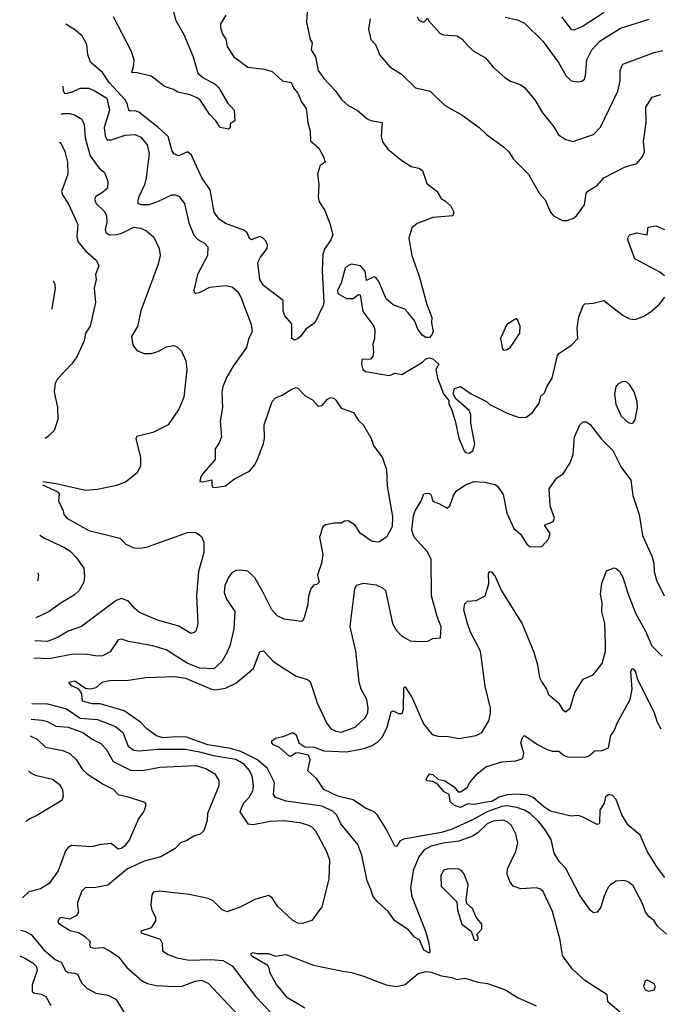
# Model space of a CAD drawing. Extents: x 1443846 to 1577407, y 839182 to 927291.
# Tile 103 of 256: x 1446005 to 1449711, y 881611 to 887309. Entities that reach past the tile are written whole.
import ezdxf

# ---------------------------------------------------------------- set-up
doc = ezdxf.new("R2010")
doc.units = 0

msp = doc.modelspace()

# ---------------------------------------------------------------- linework, layer by layer
at = {"layer": '0CON20XD'}
for points in [[(1446882.3, 887405), (1446907.5, 887305), (1446955, 887223.1), (1447009.2, 887095), (1447035, 887000), (1447064, 886975), (1447135.3, 886935.3), (1447157.8, 886915), (1447208.2, 886828.2), (1447246, 886785), (1447250, 886725), (1447223.6, 886706.4), (1447222.5, 886685), (1447213.6, 886676.4), (1447165, 886684.5), (1447140.6, 886725), (1447102.7, 886762.7), (1447051.2, 886841.2), (1447035, 886855.6), (1446991.2, 886875), (1446920.9, 886890.9), (1446895, 886906), (1446843, 886923), (1446813.8, 886945), (1446765, 886982.5), (1446685, 887002), (1446653, 887003), (1446664.3, 887035.7), (1446666.4, 887075), (1446651.2, 887125), (1446547.3, 887325)], [(1447668.6, 887355), (1447664.5, 887295), (1447685.4, 887195.4), (1447696.4, 887175), (1447691.8, 887135), (1447715.7, 887095), (1447732.2, 887015), (1447765, 886969.2), (1447830.5, 886900.5), (1447869.4, 886845), (1447905, 886812.5), (1447957.1, 886785), (1448015.7, 886735.7), (1448036.6, 886726.6), (1448101.2, 886715), (1448095.8, 886635), (1448105, 886603.3), (1448135, 886560), (1448215, 886494.2), (1448269.5, 886459.5), (1448315, 886450), (1448335, 886437.5), (1448361.2, 886361.2), (1448417.7, 886317.7), (1448442.5, 886275), (1448469.3, 886259.3), (1448499.3, 886229.3), (1448516.4, 886196.4), (1448510, 886175), (1448395, 886164.2), (1448305, 886130.8), (1448274.2, 886105), (1448256.9, 886045), (1448274.5, 885944.5), (1448315.8, 885825), (1448361.2, 885661.2), (1448390, 885585), (1448387.5, 885555), (1448397.5, 885505), (1448390, 885485), (1448375, 885470), (1448355, 885470), (1448333.6, 885483.6), (1448309.3, 885519.3), (1448288.8, 885568.8), (1448251.2, 885615), (1448232.5, 885635), (1448165, 885660), (1448125, 885693.3), (1448082.5, 885795), (1448065, 885818), (1448055, 885820.8), (1448010.7, 885800.7), (1448003.9, 885853.9), (1447976.7, 885885), (1447925, 885894.2), (1447905, 885887.5), (1447888, 885872), (1447864.7, 885785), (1447843.1, 885745), (1447845.5, 885725.5), (1447895, 885696), (1447935, 885696), (1447965, 885718.8), (1447975, 885717.5), (1447989.7, 885619.7), (1448053.3, 885535), (1448058.8, 885515), (1448058, 885465), (1448047.7, 885432.3), (1448052.2, 885385), (1448047.8, 885362.2), (1448034.4, 885345.6), (1447985, 885343.3), (1447981.9, 885315), (1447990, 885285), (1448005, 885274.2), (1448131.7, 885251.7), (1448145, 885250), (1448175, 885263.3), (1448215, 885256.2), (1448335, 885327.5), (1448355, 885347.5), (1448375, 885353.3), (1448396.1, 885346.1), (1448430, 885315), (1448412.5, 885285), (1448422.5, 885235), (1448456.7, 885145), (1448487.5, 885105), (1448487.5, 885085), (1448503.3, 885055), (1448525, 884987.5), (1448545, 884886.7), (1448576, 884815), (1448585, 884804), (1448605, 884801.4), (1448625.8, 884815), (1448637.8, 884852.2), (1448614.3, 884975), (1448615.8, 885025), (1448605, 885046.7), (1448527.5, 885115), (1448513.3, 885145), (1448520, 885175), (1448555, 885187.5), (1448617.5, 885145), (1448705, 885100), (1448725, 885082.5), (1448825, 885032), (1448895, 885006.2), (1448935, 885010), (1448970, 885035), (1449010.6, 885089.4), (1449020.3, 885129.7), (1449040.8, 885149.2), (1449054.2, 885185), (1449085.5, 885234.5), (1449115.8, 885365), (1449125, 885378), (1449159.1, 885400.9), (1449196.7, 885425), (1449233.3, 885465), (1449230, 885525), (1449240, 885590), (1449264, 885655), (1449274.3, 885665.7), (1449325, 885668.8), (1449385, 885683.8), (1449496.8, 885596.8), (1449535, 885577.5), (1449565, 885574.4), (1449615, 885593.1), (1449653, 885617), (1449707.2, 885662.8), (1449737.4, 885702.6)], [(1449140, 887325), (1449195, 887252.2), (1449215, 887251.5), (1449265, 887274.6), (1449386.3, 887353.7)], [(1447197.5, 887335), (1447167.5, 887285), (1447166.2, 887265), (1447178, 887225), (1447197.1, 887197.1), (1447205, 887153.3), (1447243.8, 887095), (1447325, 887034.4), (1447422.1, 887022.1), (1447465, 887010), (1447525, 886955.8), (1447576, 886945), (1447589.2, 886915), (1447613.4, 886883.4), (1447635, 886833.8), (1447662.5, 886795), (1447672, 886715), (1447686.2, 886665), (1447688.3, 886608.3), (1447735.8, 886565.8), (1447763.3, 886515), (1447772.5, 886485), (1447744.3, 886465.7), (1447727.5, 886415), (1447735.6, 886355), (1447732.1, 886282.1), (1447738.6, 886255), (1447770, 886205), (1447799.7, 886129.7), (1447816.2, 886065), (1447806, 886035), (1447767.9, 885982.1), (1447759.1, 885950.9), (1447755.3, 885855), (1447763.8, 885675), (1447760, 885655), (1447712, 885555), (1447660.7, 885519.3), (1447628.8, 885475), (1447612.5, 885462.5), (1447595, 885454.3), (1447578.8, 885465), (1447579.3, 885549.3), (1447538.8, 885595), (1447530, 885625), (1447530, 885685), (1447415, 885771.5), (1447394.5, 885805), (1447382.9, 885905), (1447397.5, 885935), (1447437.1, 885985), (1447439.4, 886005), (1447431.9, 886025), (1447414.2, 886045), (1447395, 886054.4), (1447345, 886035.8), (1447335, 886043.3), (1447321.9, 886075), (1447301.7, 886091.7), (1447195, 886130.3), (1447158.2, 886155), (1447130.9, 886195), (1447106.5, 886325), (1447058.7, 886395), (1447000, 886525), (1446975, 886544), (1446925, 886522.2), (1446900.7, 886530.7), (1446887.9, 886547.9), (1446863.2, 886633.2), (1446805.5, 886685.5), (1446695, 886774.7), (1446675, 886782.4), (1446645, 886780), (1446635.8, 886785), (1446627.1, 886825), (1446615.7, 886845.7), (1446523.6, 886945), (1446485, 887004.4), (1446414, 887064), (1446398.8, 887108.8), (1446393.8, 887165), (1446366.9, 887215), (1446325, 887251.5), (1446271.5, 887283.1)], [(1448032.5, 887315), (1448022.5, 887255), (1448037.1, 887195), (1448064.2, 887165), (1448088.6, 887105), (1448145.7, 887035.7), (1448213.4, 886993.4), (1448295, 886915.8), (1448380, 886895), (1448462, 886815), (1448565, 886756.7), (1448664.2, 886685), (1448706.2, 886645), (1448805, 886574.2), (1448834, 886545), (1448862.6, 886502.6), (1448948.8, 886415), (1449011.2, 886305), (1449045, 886267.5), (1449076.2, 886195), (1449093.8, 886175), (1449145, 886146.7), (1449173, 886147), (1449208.3, 886161.7), (1449225.9, 886174.1), (1449272.7, 886237.3), (1449283.1, 886305), (1449292.1, 886317.9), (1449345, 886350), (1449385, 886394), (1449505, 886456), (1449575, 886478), (1449606.6, 886513.4), (1449619.4, 886545), (1449614.4, 886605), (1449629.1, 886715), (1449627.8, 886802.2), (1449665, 886861.2), (1449715, 886876.9)], [(1448304.3, 887325), (1448315, 887306.7), (1448335, 887296.7), (1448345, 887297.5), (1448365, 887317.5), (1448372, 887302), (1448435, 887231.4), (1448455, 887222.5), (1448535.5, 887215.5), (1448565, 887196.2), (1448593.3, 887163.3), (1448629.3, 887129.3), (1448699.5, 887089.5), (1448745, 887034), (1448811.2, 886975), (1448845, 886954.2), (1448905, 886932), (1448925, 886916), (1448985.8, 886845), (1449030.2, 886770.2), (1449095, 886688.8), (1449123.1, 886643.1), (1449165, 886615.6), (1449205, 886604.4), (1449325, 886644.4), (1449365, 886688), (1449465.5, 886895), (1449479.6, 886955), (1449479.5, 887015), (1449495, 887052.5), (1449675, 887120), (1449725, 887131.1)], [(1448813.6, 887323.6), (1448885, 887309.2), (1448925, 887289.2), (1449032, 887185), (1449122.2, 887062.2), (1449165, 886986), (1449195.8, 886955.8), (1449235, 886949.2), (1449256.6, 886953.4), (1449272, 886965), (1449279.4, 886985), (1449286.8, 887076.8), (1449315.5, 887135), (1449360.5, 887185), (1449480.5, 887259.5), (1449647.7, 887312.3)], [(1446254.1, 886925.5), (1446256.9, 886896.9), (1446264.4, 886884.4), (1446273, 886883), (1446307.9, 886892.1), (1446357.7, 886912.3), (1446402.3, 886912.3), (1446435, 886900.3), (1446510, 886855), (1446523.8, 886785), (1446494.7, 886685), (1446499.2, 886635), (1446511.4, 886615), (1446535, 886614.1), (1446615, 886641.8), (1446672.5, 886645), (1446705, 886628.9), (1446741.8, 886585), (1446753.6, 886535), (1446736.7, 886395), (1446727.1, 886352.9), (1446693.5, 886285), (1446687.1, 886255), (1446691.2, 886245), (1446709.1, 886239.1), (1446755, 886240.4), (1446805, 886256.6), (1446885, 886296.5), (1446905, 886296.7), (1446925, 886288.6), (1446958.1, 886245), (1446983.5, 886133.5), (1447012.3, 886062.3), (1447035, 886036.9), (1447075, 886015.8), (1447094.1, 885994.1), (1447092.5, 885945), (1447033.3, 885835), (1447012.9, 885745), (1447015, 885732.5), (1447025, 885726.2), (1447045, 885730.6), (1447105, 885761.5), (1447195, 885770.9), (1447235, 885762.9), (1447266, 885736), (1447285, 885703.8), (1447344.5, 885545), (1447349.6, 885505), (1447329.6, 885460.4), (1447317.3, 885412.7), (1447239.5, 885305), (1447199.1, 885235), (1447180.8, 885185), (1447174.6, 885155), (1447177.5, 885065), (1447164.5, 884985), (1447173.1, 884895), (1447159.8, 884860.2), (1447135.8, 884825), (1447136.3, 884763.7), (1447070.3, 884689.7), (1447052.5, 884665), (1447047.1, 884637.1), (1447065, 884634.4), (1447115.9, 884645.9), (1447117.5, 884615), (1447123.3, 884603.3), (1447135, 884602.5), (1447195, 884610.8), (1447247.9, 884652.1), (1447335, 884695.8), (1447365, 884734), (1447385, 884773.8), (1447415, 884856.7), (1447421.1, 884885), (1447420, 884965), (1447465, 885100), (1447485, 885121.9), (1447524.3, 885135.7), (1447575, 885168.8), (1447605, 885180), (1447615.9, 885175.9), (1447654.4, 885134.4), (1447699.5, 885109.5), (1447732.3, 885072.3), (1447755, 885077.5), (1447785, 885112.5), (1447805, 885122.5), (1447825, 885116.7), (1447835, 885106.7), (1447865, 885062), (1447936.1, 885036.1), (1447965, 884990), (1447995, 884962.5), (1448038, 884885), (1448052, 884845), (1448103.6, 884773.6), (1448127.8, 884705), (1448130.5, 884610.5), (1448162.7, 884435), (1448159.6, 884375), (1448126.9, 884315), (1448082.5, 884285), (1448045, 884290), (1447975, 884338.6), (1447945, 884384.2), (1447905, 884410), (1447885, 884408), (1447865, 884396), (1447825, 884395.8), (1447775, 884385.8), (1447758.8, 884375), (1447738.9, 884315), (1447759.2, 884215), (1447750.8, 884165), (1447727.5, 884095), (1447737.1, 884055), (1447725, 884040), (1447704.1, 884035.9), (1447690, 884015), (1447675, 883972.5), (1447672.6, 883927.4), (1447652.7, 883855), (1447645, 883834), (1447635, 883826), (1447535, 883840), (1447495, 883859.2), (1447463.6, 883895), (1447414.4, 883995), (1447365, 884078.6), (1447325, 884118.1), (1447284.3, 884124.3), (1447258.3, 884121.7), (1447235, 884110), (1447215, 884085.8), (1447191.8, 884035), (1447187.3, 883995), (1447202.1, 883955), (1447250, 883885), (1447243.1, 883785), (1447220.6, 883685), (1447204.4, 883645), (1447174.4, 883595), (1447127.6, 883552.4), (1447045, 883556), (1446973.1, 883585), (1446852.2, 883662.2), (1446774.6, 883685.4), (1446635, 883710), (1446595, 883724.5), (1446575, 883720), (1446528.7, 883651.3), (1446485, 883628.4), (1446455, 883625.3), (1446395, 883635.3), (1446312.1, 883637.9), (1446175, 883610.7), (1446087.2, 883614.3)], [(1446245.4, 886763.4), (1446256.4, 886766.4), (1446295.8, 886765.8), (1446326.8, 886756.8), (1446363.7, 886733.7), (1446377.8, 886702.2), (1446384.7, 886625), (1446412, 886522), (1446462.2, 886452.2), (1446496.2, 886425), (1446515.7, 886375), (1446512.5, 886335), (1446485, 886309.4), (1446445, 886285.8), (1446438.7, 886271.3), (1446446.7, 886245), (1446495, 886198.8), (1446507.8, 886175), (1446509.3, 886135), (1446500.5, 886095), (1446505.5, 886075.5), (1446524.7, 886064.7), (1446565, 886065.3), (1446596.2, 886073.8), (1446665, 886108.7), (1446705, 886102.9), (1446738.1, 886088.1), (1446780.2, 886050.2), (1446812.2, 885985), (1446816.9, 885945), (1446805.7, 885895), (1446705.8, 885625), (1446686.6, 885533.4), (1446651.2, 885475), (1446660, 885425), (1446682.5, 885395), (1446725, 885378), (1446765, 885378), (1446805, 885388.8), (1446855, 885416.2), (1446895, 885423.8), (1446915.8, 885415.8), (1446940.5, 885390.5), (1446966.7, 885335), (1446972, 885285), (1446954.4, 885125.6), (1446925.5, 885054.5), (1446865, 884964), (1446775, 884920), (1446682, 884898), (1446676.7, 884885), (1446704, 884775), (1446704.2, 884725), (1446682.5, 884685), (1446616.6, 884633.4), (1446565, 884613.3), (1446455, 884591.4), (1446385, 884585.6), (1446216.2, 884623.8), (1446138.5, 884634)], [(1446235.9, 886600.2), (1446242.5, 886595), (1446265.8, 886545.8), (1446281.1, 886485), (1446283.6, 886415), (1446247.6, 886315), (1446252.8, 886295), (1446286.2, 886245), (1446340.5, 886125), (1446335.3, 886055), (1446341.3, 886025), (1446385, 885971.4), (1446448.8, 885915), (1446463.8, 885885), (1446444.2, 885835), (1446446.9, 885805), (1446436.9, 885755), (1446442.7, 885672.7), (1446413.3, 885535), (1446386.7, 885495), (1446378.3, 885451.7), (1446332.9, 885355), (1446305, 885316.2), (1446225, 885232.5), (1446210, 885205), (1446204.1, 885155.9), (1446224, 885065), (1446226, 884995), (1446205, 884931.2), (1446171.7, 884898.3), (1446151.7, 884885.1)], [(1449735, 885827.5), (1449708.6, 885848.6), (1449563.8, 885925), (1449525, 886030), (1449524.1, 886045.9), (1449532.5, 886065), (1449575, 886076.4), (1449635.7, 886064.3), (1449640.9, 886109.1), (1449685, 886115.6), (1449735.4, 886095.4)], [(1446199.4, 885799), (1446205.5, 885785.5), (1446210, 885755), (1446191.3, 885637.8), (1446191.1, 885635)], [(1448805, 885397.5), (1448825, 885400), (1448845, 885413.3), (1448899.2, 885495), (1448900.6, 885535), (1448885, 885573.3), (1448875, 885578.8), (1448823.3, 885545), (1448786.7, 885465), (1448797.5, 885405), (1448805, 885397.5)], [(1449545, 884972), (1449555, 884976.2), (1449566.5, 884993.5), (1449578.9, 885065), (1449577.4, 885097.4), (1449559.2, 885155), (1449535, 885196.2), (1449515, 885213.8), (1449495, 885216), (1449465, 885200), (1449454, 885185), (1449445.7, 885145), (1449453.1, 885085), (1449484.3, 885015), (1449525, 884977.5), (1449545, 884972)], [(1449485, 881560), (1449408, 881625), (1449403.8, 881665), (1449275, 881749.4), (1449204.2, 881815), (1449145, 881893.3), (1449132, 881982), (1449088.3, 882148.3), (1449033.6, 882263.6), (1449017.6, 882277.6), (1448995, 882285.4), (1448905, 882279.4), (1448860, 882295), (1448841.1, 882321.1), (1448825.5, 882365), (1448827.9, 882395), (1448875.5, 882495), (1448886.9, 882545), (1448875.4, 882595), (1448850, 882645), (1448830, 882665), (1448805, 882677.2), (1448745, 882671), (1448710.4, 882655), (1448655.8, 882604.2), (1448625, 882584.2), (1448545, 882556.2), (1448455, 882544.4), (1448385, 882526.3), (1448345.8, 882504.2), (1448314.8, 882465.2), (1448280.9, 882385), (1448265.4, 882284.6), (1448274.7, 882235), (1448353.6, 882033.6), (1448372.9, 881965), (1448378.8, 881915), (1448375, 881907.5), (1448344.1, 881924.1), (1448318, 881985), (1448289.7, 881999.7), (1448255, 882041.2), (1448176, 882095), (1448137.4, 882147.4), (1448074.7, 882204.7), (1448050.9, 882235), (1448036.5, 882275), (1448015.5, 882325), (1447984.5, 882475), (1447961.1, 882535), (1447862.7, 882655), (1447839.2, 882705), (1447817.8, 882727.8), (1447755, 882758.7), (1447547.5, 882787.5), (1447485, 882807.8), (1447472.5, 882825), (1447480, 882895), (1447438, 882975), (1447380.5, 883025), (1447285, 883073.5), (1447225, 883091.3), (1447093.1, 883113.1), (1446965, 883159), (1446885, 883157.2), (1446835, 883154.1), (1446796.7, 883165), (1446740.6, 883205), (1446703.3, 883243.3), (1446610.2, 883310.2), (1446469.7, 883349.7), (1446425, 883349.6), (1446367.5, 883365), (1446364.2, 883405), (1446355.5, 883425.5), (1446345, 883437.5), (1446304.3, 883454.3), (1446290, 883475), (1446325, 883483.1), (1446385, 883441.4), (1446412.9, 883437.1), (1446447.5, 883445), (1446482.5, 883475), (1446525, 883485.7), (1446635, 883487.5), (1446735, 883502), (1446902.7, 883507.3), (1446965, 883498.2), (1447114.8, 883434.8), (1447135, 883432), (1447195, 883440.7), (1447255, 883470.4), (1447357.5, 883555), (1447395, 883653.8), (1447415, 883656), (1447475, 883592.2), (1447605, 883510.5), (1447670.9, 883490.9), (1447685, 883478.6), (1447726.8, 883355), (1447780.1, 883240.1), (1447804.8, 883204.8), (1447835, 883191.2), (1447865, 883186.2), (1447945, 883214.5), (1448005, 883270), (1448019.4, 883300.6), (1448022, 883325), (1448013.8, 883375), (1447981.2, 883435), (1447969.4, 883475), (1447950.6, 883655), (1447917.8, 883795), (1447923.6, 883846.4), (1447944.4, 884015), (1447952.7, 884037.3), (1447995, 884047.5), (1448067.9, 884037.9), (1448105, 884022), (1448122, 884005), (1448161.9, 883815), (1448184.3, 883775), (1448214.5, 883744.5), (1448265, 883715.6), (1448325, 883710.5), (1448367, 883713), (1448395, 883728.8), (1448438.8, 883731.2), (1448444.4, 883795), (1448419.6, 883855), (1448388.4, 883975), (1448386.5, 884185), (1448365, 884229.5), (1448287.1, 884315), (1448274.1, 884355), (1448282.8, 884437.2), (1448292.2, 884467.8), (1448327.5, 884525), (1448343.3, 884565), (1448359.3, 884569.3), (1448375, 884566.7), (1448385, 884556.7), (1448395, 884522.5), (1448430.3, 884510.3), (1448477.7, 884482.3), (1448493.8, 884495), (1448514.4, 884555), (1448529.6, 884580.4), (1448585, 884617.5), (1448635, 884636.4), (1448695, 884633.6), (1448755, 884620), (1448769.4, 884609.4), (1448802, 884562), (1448822.7, 884452.7), (1448864, 884365), (1448901.7, 884331.7), (1448940, 884275), (1448959.3, 884259.3), (1449025, 884260), (1449065, 884302.5), (1449074, 884335), (1449041.2, 884385), (1449091.2, 884405), (1449099.2, 884425), (1449074.4, 884495), (1449067.5, 884595), (1449112.4, 884657.6), (1449149.1, 884680.9), (1449190, 884745), (1449207.5, 884795), (1449214, 884895), (1449235, 884937.5), (1449245.9, 884964.1), (1449265, 884981.2), (1449285, 884981.2), (1449305, 884966), (1449371.2, 884881.2), (1449435.8, 884815.8), (1449485, 884720), (1449541.4, 884645), (1449553.1, 884555), (1449588.5, 884445), (1449608.9, 884325), (1449663.1, 884205), (1449672.9, 884165), (1449675.6, 884115), (1449690, 884065), (1449734.5, 883975)], [(1446137.6, 884616.8), (1446204.2, 884585.8), (1446227.5, 884575), (1446232.5, 884565), (1446230, 884525), (1446256.4, 884466.4), (1446260, 884445), (1446277.5, 884425), (1446405, 884352.5), (1446585, 884308.9), (1446618.8, 884275), (1446665, 884252.5), (1446705, 884250.6), (1446745, 884259.1), (1446975, 884341.8), (1447022.6, 884342.6), (1447057.6, 884317.6), (1447070.8, 884285), (1447070, 884225), (1447040.5, 884115), (1447028.9, 883975), (1447035.5, 883815), (1447026.9, 883775), (1447015, 883762), (1446995, 883757.5), (1446925, 883798.9), (1446803.3, 883833.3), (1446698.9, 883878.9), (1446670.9, 883900.9), (1446635, 883944.4), (1446595, 883959.1), (1446562.3, 883947.7), (1446362.4, 883797.6), (1446285, 883770), (1446228, 883735), (1446165, 883710.8), (1446091.9, 883714.4)], [(1446122.2, 884326), (1446149, 884309), (1446265, 884254.5), (1446294.6, 884234.6), (1446334.3, 884195), (1446375.5, 884135.5), (1446380.6, 884085), (1446375.6, 884055), (1446349.4, 884005), (1446320.8, 883979.2), (1446244.4, 883935), (1446175.3, 883884.7), (1446098.1, 883847.2)], [(1446110.7, 884107.7), (1446114.3, 884095), (1446110.6, 884065), (1446108.1, 884060)], [(1449747.9, 882017.9), (1449694.2, 882064.2), (1449675, 882094.2), (1449645, 882118.8), (1449626.4, 882145), (1449608.7, 882195), (1449555, 882295.8), (1449525, 882320.8), (1449505, 882327.5), (1449455, 882322.9), (1449425.4, 882304.6), (1449408.1, 882285), (1449386.9, 882236.9), (1449366.3, 882173.7), (1449345.7, 882144.3), (1449325, 882141.2), (1449305, 882156.2), (1449244, 882244), (1449165, 882398), (1449128.6, 882435), (1449097.5, 882485), (1449080, 882565), (1449045, 882620), (1449009.6, 882665), (1448957.7, 882715), (1448925, 882735.2), (1448880.3, 882750.3), (1448825, 882759.1), (1448795, 882755.1), (1448709.3, 882725), (1448625, 882678.1), (1448506.2, 882623.8), (1448445.3, 882604.7), (1448225, 882567.5), (1448204.6, 882555.4), (1448185, 882524), (1448175, 882526.7), (1448129.3, 882619.3), (1448075.4, 882705.4), (1448055.8, 882725), (1448005, 882745.5), (1447935, 882794.6), (1447845, 882815.4), (1447764.2, 882855), (1447725, 882916.7), (1447672.6, 882962.6), (1447684.7, 883025), (1447675, 883052.7), (1447613.6, 883066.4), (1447601.2, 883065), (1447575, 883046.7), (1447565, 883047.5), (1447507.3, 883097.3), (1447472.7, 883112.7), (1447463.8, 883125), (1447463.8, 883135), (1447485, 883150.6), (1447535, 883162.5), (1447585, 883183.3), (1447605, 883170), (1447619.4, 883125), (1447655, 883100.5), (1447711.3, 883098.7), (1447765, 883077.6), (1447895, 883072.4), (1447998.4, 883091.6), (1448045, 883109.2), (1448078.3, 883131.7), (1448105, 883160), (1448131.8, 883215), (1448155, 883303.3), (1448165, 883310), (1448196.4, 883293.6), (1448217.5, 883295), (1448225, 883320), (1448226.7, 883443.3), (1448235, 883448.8), (1448275.5, 883385), (1448340.8, 883235), (1448392.2, 883172.2), (1448425, 883162.5), (1448485, 883161.8), (1448545, 883150), (1448645, 883167.3), (1448678, 883185), (1448718.7, 883251.3), (1448729.3, 883295), (1448728.1, 883325), (1448697.8, 883452.2), (1448671.6, 883655), (1448613.6, 883765), (1448595.6, 883815), (1448574.2, 883895), (1448580.5, 883929.5), (1448595, 883943.3), (1448645, 883947.5), (1448698, 883975), (1448719.1, 884045), (1448717.1, 884105), (1448725, 884115.5), (1448735, 884113.6), (1448756.8, 884086.8), (1448793.4, 884003.4), (1448913, 883813), (1448979.3, 883649.3), (1449000.9, 883575), (1449013, 883503), (1449025, 883476.2), (1449052.9, 883435), (1449064.5, 883404.5), (1449124.2, 883354.2), (1449145, 883317.5), (1449163.6, 883303.6), (1449188.8, 883325), (1449216.2, 883415), (1449265, 883492.5), (1449322.3, 883517.7), (1449375, 883582.5), (1449393.3, 883655), (1449394.5, 883695), (1449390.9, 883815), (1449373.5, 883885), (1449375.6, 883935), (1449364.6, 883984.6), (1449372.2, 884047.8), (1449400.3, 884119.7), (1449443.6, 884136.4), (1449455, 884133.8), (1449475, 884117.5), (1449495, 884084), (1449524.6, 883985), (1449567.3, 883875), (1449625, 883771.4), (1449661.9, 883685), (1449721.4, 883625)], [(1449738.1, 882345), (1449695, 882401.4), (1449635, 882497.5), (1449595, 882590), (1449525, 882648.8), (1449488.3, 882708.3), (1449455, 882796.2), (1449435, 882820), (1449415, 882825.7), (1449395, 882811.2), (1449387.3, 882775), (1449361.5, 882735), (1449358.6, 882661.4), (1449355, 882653.3), (1449345, 882651.2), (1449255, 882698.6), (1449235, 882702.9), (1449195, 882699.4), (1449075, 882729), (1449035.4, 882755), (1448975, 882808.6), (1448945, 882821.7), (1448885, 882828.1), (1448825, 882822.6), (1448779.3, 882810.7), (1448735.8, 882785), (1448705, 882780), (1448635, 882768), (1448595, 882771.2), (1448555, 882750.8), (1448520.9, 882760.9), (1448496, 882785), (1448489.2, 882825), (1448460, 882840), (1448425, 882884), (1448395, 882900.6), (1448360, 882905), (1448357.1, 882915), (1448375, 882944.2), (1448395, 882941.1), (1448424.3, 882914.3), (1448465.3, 882905.3), (1448519.5, 882869.5), (1448541.2, 882841.2), (1448555, 882840.8), (1448593.3, 882865), (1448610, 882895), (1448652.5, 882945), (1448702.5, 882985), (1448795, 883014.2), (1448875, 883019.4), (1448915, 883034), (1448921.9, 883065), (1448904.2, 883125), (1448914.1, 883155.9), (1448925, 883166.7), (1449000, 883115), (1449056.5, 883086.5), (1449085, 883075.4), (1449125, 883075.4), (1449155, 883050.4), (1449174, 883044), (1449275, 883040.5), (1449295, 883046.9), (1449332.9, 883077.1), (1449375, 883079.4), (1449410.9, 883095), (1449425, 883166.7), (1449445, 883193.8), (1449461.7, 883238.3), (1449537.5, 883375), (1449549.3, 883435), (1449540.8, 883535), (1449547.3, 883552.7), (1449555, 883552.2), (1449568.2, 883535), (1449576.7, 883495), (1449675, 883300), (1449693.1, 883243.1), (1449714.8, 883204.8)], [(1446074.9, 883351.7), (1446165, 883350.5), (1446275, 883320.3), (1446355, 883267.3), (1446455, 883258.9), (1446558.9, 883218.9), (1446601.5, 883185), (1446632.3, 883105), (1446665, 883082.5), (1446695, 883077.8), (1446805, 883087.7), (1446965, 883087.1), (1447045, 883072.6), (1447125, 883050.5), (1447255, 883030.7), (1447298.4, 883005), (1447333.3, 882965), (1447347.3, 882935), (1447355.4, 882875.4), (1447352.7, 882845), (1447327.9, 882805), (1447299.6, 882775), (1447278.5, 882725), (1447325, 882655.5), (1447355, 882651.9), (1447455, 882671.8), (1447535, 882674.1), (1447625, 882662.5), (1447675, 882647.9), (1447696.5, 882636.5), (1447715.5, 882615), (1447779.4, 882495), (1447797.8, 882447.8), (1447794.1, 882335.9), (1447754, 882175), (1447695, 882096.2), (1447640.5, 882079.5), (1447615, 882080.8), (1447585, 882096), (1447495, 882181.2), (1447465, 882228), (1447445, 882240), (1447365, 882216.9), (1447284, 882176), (1447205, 882146.5), (1447177.3, 882157.3), (1447125, 882210), (1447095, 882223.5), (1446985, 882246.4), (1446865, 882260.9), (1446815, 882265.5), (1446780, 882260), (1446769.4, 882245), (1446763.5, 882185), (1446769.4, 882155), (1446790, 882115), (1446790.8, 882095), (1446765.7, 882054.3), (1446706, 882035), (1446707.1, 882025), (1446817.3, 881987.3), (1446828.8, 881965), (1446830.5, 881920.5), (1446865, 881899.2), (1446915, 881879.5), (1446985, 881866.5), (1447110.9, 881870.9), (1447180.8, 881865), (1447234.3, 881834.3), (1447370.9, 881655), (1447455, 881567.5)], [(1446070.6, 883260.5), (1446135, 883256.1), (1446165, 883247.5), (1446215, 883220.6), (1446285, 883214.1), (1446370.6, 883185), (1446425, 883146.4), (1446475, 883121.1), (1446505, 883086.9), (1446546.6, 883016.6), (1446646.4, 882966.4), (1446716.1, 882963.9), (1446815, 882984.1), (1447025, 882992.9), (1447081.4, 882975), (1447134.2, 882945), (1447156.3, 882906.3), (1447157.5, 882875), (1447092.2, 882715), (1447090, 882675), (1447070, 882615), (1447050, 882595), (1447013.3, 882585), (1446971.2, 882558.8), (1446935, 882546), (1446905, 882512.5), (1446821.2, 882465), (1446725, 882438.7), (1446628.9, 882395), (1446515, 882300), (1446445, 882287.8), (1446384, 882285), (1446364.3, 882265), (1446338.8, 882201.2), (1446338.6, 882178.6), (1446345.8, 882145), (1446334, 882125), (1446295, 882103.8), (1446245, 882113.1), (1446235, 882110), (1446225.5, 882095), (1446230.4, 882080.4), (1446295, 882037.5), (1446345, 882026.4), (1446380.8, 882005), (1446412.2, 881975), (1446409.5, 881955), (1446415, 881941.8), (1446435, 881936.5), (1446489, 881939), (1446528.8, 881918.8), (1446577.5, 881885), (1446625.7, 881825), (1446715.7, 881745), (1446745, 881731.3), (1446795, 881720.5), (1446896.2, 881713.8), (1446945, 881716.4), (1447020, 881745), (1447055, 881751.1), (1447095, 881734.4), (1447275, 881542)], [(1446066.1, 883164.3), (1446105.5, 883145), (1446155, 883100), (1446255, 883080.8), (1446295, 883062.1), (1446329.4, 883029.4), (1446369.1, 882969.1), (1446394.7, 882944.7), (1446487.1, 882885), (1446545.8, 882855.8), (1446575, 882825.8), (1446625, 882814.4), (1446723.6, 882783.6), (1446732.5, 882775), (1446733.3, 882755), (1446720.8, 882725), (1446692.9, 882685), (1446639.5, 882565), (1446612.4, 882527.6), (1446595, 882512.3), (1446575, 882509.1), (1446535, 882540.8), (1446475, 882536.5), (1446421.8, 882521.8), (1446305, 882530), (1446285, 882518), (1446270.6, 882499.4), (1446226.8, 882383.2), (1446175, 882310), (1446125, 882280), (1446057.9, 882262.1), (1446021.8, 882226.6)], [(1446056.5, 882961.4), (1446065, 882951.8), (1446095, 882936.9), (1446195, 882914.4), (1446234.3, 882885), (1446253.1, 882855), (1446257.5, 882815), (1446251.2, 882795), (1446238.8, 882785), (1446105, 882703.8), (1446064, 882685), (1446042.4, 882670)], [(1448645, 881980), (1448655, 881983.8), (1448658.3, 881998.3), (1448650, 882015), (1448678.8, 882045), (1448678, 882075), (1448646.7, 882115), (1448625.6, 882165.6), (1448592.5, 882195), (1448588.8, 882215), (1448600, 882305), (1448577.1, 882365), (1448563, 882383), (1448545, 882392.5), (1448485, 882395.7), (1448465, 882389.2), (1448455, 882383.8), (1448440.6, 882355), (1448444.4, 882295), (1448533.3, 882205), (1448538.8, 882155), (1448562.5, 882075), (1448617.5, 882035), (1448634.3, 881984.3), (1448645, 881980)], [(1446012.6, 882040.5), (1446035, 882034.8), (1446071.8, 882015), (1446145, 881925.4), (1446210.9, 881870.9), (1446245, 881854.2), (1446272.9, 881802.9), (1446285, 881794.5), (1446325, 881791.9), (1446340, 881785), (1446362.5, 881735), (1446394, 881705), (1446445, 881676.5), (1446515, 881664.5), (1446560.9, 881640.9), (1446622.6, 881542.6)], [(1446005.1, 881890.7), (1446035, 881878.3), (1446081.1, 881851.1), (1446101.2, 881831.2), (1446107.1, 881807.1), (1446076.9, 881723.1), (1446077.7, 881685), (1446087.4, 881677.4), (1446129.5, 881669.5), (1446155.4, 881655.4), (1446185.7, 881605)], [(1447655, 881588.4), (1447555, 881649.2), (1447490.8, 881725), (1447452, 881795), (1447451.2, 881815), (1447440.8, 881835), (1447354.3, 881885), (1447344.5, 881895), (1447344.6, 881905.4), (1447355, 881910), (1447375, 881904.3), (1447445, 881905.8), (1447485, 881888.8), (1447545, 881900), (1447705, 881838.4), (1447875, 881802.5), (1447925, 881794.6), (1447995, 881773.5), (1448125, 881723.3), (1448185, 881713.3), (1448235, 881725.7), (1448311.2, 881788.8), (1448355, 881801.4), (1448385, 881797.1), (1448445, 881775.8), (1448505, 881766.7), (1448535, 881754.2), (1448583, 881763), (1448655, 881738.8), (1448712.3, 881732.3), (1448815, 881694.4), (1448885, 881650.8), (1448992.3, 881602.3)], [(1449645, 881688.1), (1449675, 881694.4), (1449682.9, 881715), (1449675, 881730), (1449635, 881750), (1449623.6, 881746.4), (1449614, 881715), (1449623.8, 881695), (1449645, 881688.1)]]:
    msp.add_lwpolyline(points, dxfattribs=at)

doc.saveas('drawing.dxf')
